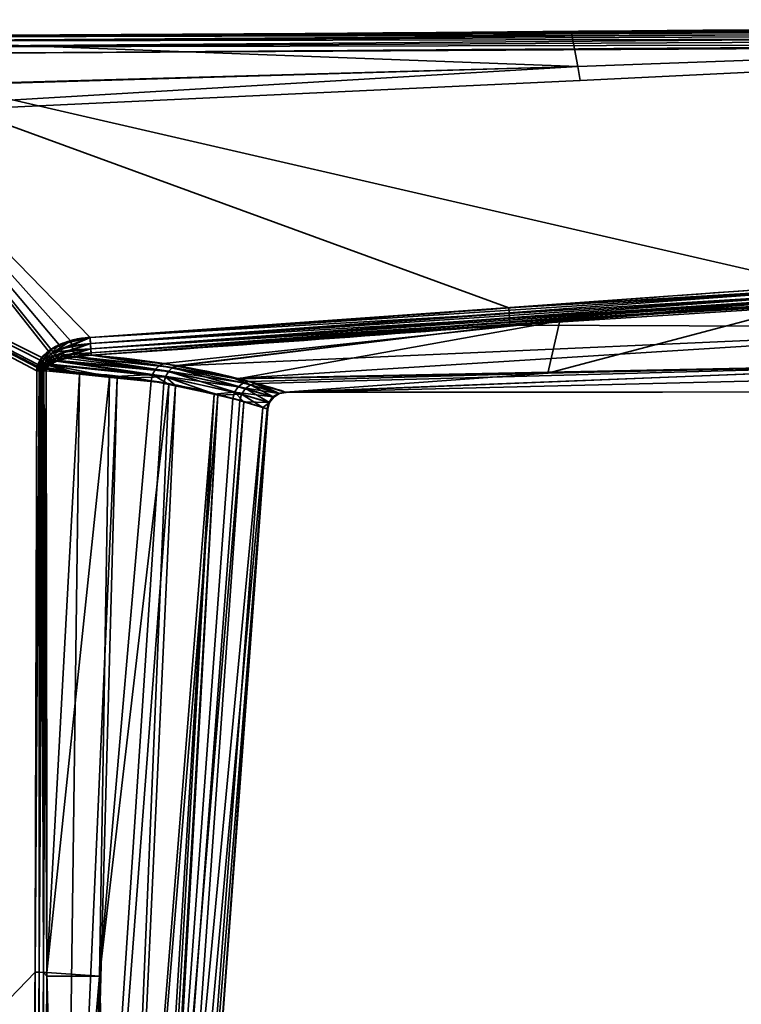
# Model space of a CAD drawing. Header units: millimetres. Extents: x -320 to 8070, y -96 to 57.
# Tile 65 of 111: x 4091 to 4111, y 27 to 54. Entities that reach past the tile are written whole.
import ezdxf

# ---------------------------------------------------------------- set-up
doc = ezdxf.new("R2010")
doc.units = ezdxf.units.MM
doc.layers.add('151', color=7, linetype='Continuous', true_color=0xffffff)

# ---------------------------------------------------------------- blocks, each defined once
blk = doc.blocks.new('UG_SURFACE_002')
at = {"layer": '151', "color": 251, "linetype": 'Continuous', "lineweight": 35}
for points in [[(4106.555, 53.789, 1114.372), (4085.741, 53.697, 1114.481), (4137.999, 53.976, 1114.655)], [(4137.999, 53.904, 1114.794), (4137.999, 53.976, 1114.655), (4085.741, 53.697, 1114.481)], [(4137.999, 53.976, 1093.346), (4137.999, 53.904, 1093.206), (4085.741, 53.664, 1093.322)], [(4137.999, 53.976, 1093.346), (4085.741, 53.697, 1093.519), (4106.555, 53.789, 1093.628)], [(4085.741, 53.664, 1093.322), (4085.741, 53.697, 1093.519), (4137.999, 53.976, 1093.346)], [(4138, 53.794, 1114.905), (4137.999, 53.904, 1114.794), (4085.741, 53.664, 1114.678)], [(4085.741, 53.697, 1114.481), (4085.741, 53.664, 1114.678), (4137.999, 53.904, 1114.794)], [(4137.999, 53.904, 1093.206), (4138, 53.794, 1093.096), (4085.741, 53.557, 1093.153)], [(4085.741, 53.557, 1093.153), (4085.741, 53.664, 1093.322), (4137.999, 53.904, 1093.206)], [(4137.999, 53.976, 1114.655), (4137.98, 54, 1114.5), (4106.555, 53.789, 1114.372)], [(4137.98, 54, 1093.5), (4106.555, 53.789, 1093.628), (4106.731, 52.855, 1098.436)], [(4106.731, 52.855, 1109.564), (4106.555, 53.789, 1114.372), (4137.98, 54, 1114.5)], [(4106.555, 53.789, 1093.628), (4137.98, 54, 1093.5), (4137.999, 53.976, 1093.346)], [(4137.98, 54, 1114.5), (4137.979, 53.999, 1109.419), (4106.731, 52.855, 1109.564)], [(4106.731, 52.855, 1098.436), (4137.979, 53.999, 1098.581), (4137.98, 54, 1093.5)], [(4137.979, 53.999, 1098.581), (4106.731, 52.855, 1098.436), (4106.801, 52.475, 1104)], [(4106.801, 52.475, 1104), (4106.731, 52.855, 1109.564), (4137.979, 53.999, 1109.419)], [(4137.979, 53.999, 1109.419), (4137.979, 53.999, 1104), (4106.801, 52.475, 1104)], [(4106.801, 52.475, 1104), (4137.979, 53.999, 1104), (4137.979, 53.999, 1098.581)], [(4085.741, 53.649, 1093.713), (4075.492, 51.979, 1098.318), (4106.731, 52.855, 1098.436)], [(4106.731, 52.855, 1109.564), (4075.492, 51.94, 1109.69), (4085.741, 53.649, 1114.287)], [(4138, 53.654, 1114.976), (4138, 53.794, 1114.905), (4085.741, 53.557, 1114.847)], [(4085.741, 53.664, 1114.678), (4085.741, 53.557, 1114.847), (4138, 53.794, 1114.905)], [(4085.742, 53.393, 1093.04), (4085.741, 53.557, 1093.153), (4138, 53.794, 1093.096)], [(4106.555, 53.789, 1114.372), (4085.741, 53.649, 1114.287), (4085.741, 53.697, 1114.481)], [(4106.731, 52.855, 1098.436), (4106.555, 53.789, 1093.628), (4085.741, 53.649, 1093.713)], [(4085.741, 53.649, 1114.287), (4106.555, 53.789, 1114.372), (4106.731, 52.855, 1109.564)], [(4085.741, 53.697, 1093.519), (4085.741, 53.649, 1093.713), (4106.555, 53.789, 1093.628)], [(4085.741, 53.557, 1114.847), (4085.742, 53.393, 1114.96), (4138, 53.654, 1114.976)], [(4138, 53.794, 1093.096), (4138, 53.654, 1093.024), (4085.742, 53.393, 1093.04)], [(4138, 53.5, 1115), (4138, 53.654, 1114.976), (4085.742, 53.393, 1114.96)], [(4085.742, 53.393, 1093.04), (4138, 53.654, 1093.024), (4138, 53.5, 1093)], [(4085.742, 53.393, 1114.96), (4085.743, 53.197, 1115), (4138, 53.5, 1115)], [(4138, 53.5, 1093), (4085.743, 53.197, 1093), (4085.742, 53.393, 1093.04)], [(4113.32, 46.841, 1115), (4146.49, 48.233, 1115), (4138, 53.5, 1115), (4085.743, 53.197, 1115)], [(4085.743, 53.197, 1093), (4138, 53.5, 1093), (4137.975, 48.234, 1093), (4104.834, 46.219, 1093)], [(4085.743, 53.197, 1115), (4075.5, 53.146, 1115), (4092.006, 44.859, 1115), (4092.256, 45.082, 1115)], [(4092.188, 45.034, 1093), (4091.955, 44.787, 1093), (4075.5, 53.146, 1093), (4085.743, 53.197, 1093)], [(4091.815, 27.953, 1115), (4091.864, 44.489, 1115), (4075.5, 53.146, 1115), (4075.5, 11, 1115)], [(4091.864, 44.489, 1115), (4091.872, 44.58, 1115), (4075.5, 53.146, 1115)], [(4091.872, 44.58, 1115), (4091.896, 44.667, 1115), (4075.5, 53.146, 1115)], [(4091.896, 44.667, 1115), (4092.006, 44.859, 1115), (4075.5, 53.146, 1115)], [(4075.5, 11, 1093), (4075.5, 53.146, 1093), (4091.864, 44.489, 1093), (4091.815, 27.953, 1093)], [(4075.5, 53.146, 1093), (4091.879, 44.612, 1093), (4091.864, 44.489, 1093)], [(4075.5, 53.146, 1093), (4091.955, 44.787, 1093), (4091.879, 44.612, 1093)], [(4085.743, 53.197, 1115), (4093.328, 45.411, 1115), (4113.32, 46.841, 1115)], [(4085.743, 53.197, 1115), (4092.786, 45.318, 1115), (4093.328, 45.411, 1115)], [(4085.743, 53.197, 1115), (4092.256, 45.082, 1115), (4092.786, 45.318, 1115)], [(4085.743, 53.197, 1093), (4092.479, 45.205, 1093), (4092.188, 45.034, 1093)], [(4104.834, 46.219, 1093), (4093.328, 45.411, 1093), (4085.743, 53.197, 1093)], [(4093.328, 45.411, 1093), (4092.479, 45.205, 1093), (4085.743, 53.197, 1093)], [(4075.488, 51.011, 1104), (4106.801, 52.475, 1104), (4106.731, 52.855, 1098.436)], [(4075.488, 51.011, 1104), (4075.492, 51.94, 1109.69), (4106.731, 52.855, 1109.564)], [(4106.731, 52.855, 1109.564), (4106.801, 52.475, 1104), (4075.488, 51.011, 1104)], [(4106.731, 52.855, 1098.436), (4075.492, 51.979, 1098.318), (4075.488, 51.011, 1104)], [(4106.801, 52.475, 1104), (4075.488, 51.011, 1104), (4075.488, 51.011, 1104)], [(4104.834, 46.219, 1093), (4137.975, 48.234, 1093), (4137.977, 48.124, 1093.012)], [(4137.977, 48.124, 1093.012), (4104.846, 46.068, 1093.023), (4104.834, 46.219, 1093)], [(4104.856, 45.932, 1093.091), (4104.846, 46.068, 1093.023), (4137.977, 48.124, 1093.012)], [(4137.977, 48.124, 1093.012), (4137.979, 48.02, 1093.048), (4104.856, 45.932, 1093.091)], [(4104.863, 45.822, 1093.196), (4104.856, 45.932, 1093.091), (4137.979, 48.02, 1093.048)], [(4137.979, 48.02, 1093.048), (4137.98, 47.925, 1093.107), (4104.863, 45.822, 1093.196)], [(4119.769, 46.693, 1093.265), (4104.863, 45.822, 1093.196), (4137.98, 47.925, 1093.107)], [(4113.329, 46.705, 1114.981), (4113.32, 46.841, 1115), (4093.328, 45.411, 1115)], [(4093.328, 45.411, 1115), (4093.339, 45.242, 1114.97), (4113.329, 46.705, 1114.981)], [(4113.338, 46.578, 1114.925), (4113.329, 46.705, 1114.981), (4093.339, 45.242, 1114.97)], [(4093.339, 45.242, 1114.97), (4093.349, 45.093, 1114.885), (4113.338, 46.578, 1114.925)], [(4113.346, 46.472, 1114.837), (4113.338, 46.578, 1114.925), (4093.349, 45.093, 1114.885)], [(4119.769, 46.693, 1093.265), (4104.869, 45.75, 1093.33), (4104.863, 45.822, 1093.196)], [(4104.869, 45.75, 1093.33), (4119.769, 46.693, 1093.265), (4119.62, 45.696, 1095.484)], [(4093.349, 45.093, 1114.885), (4093.356, 44.982, 1114.754), (4113.346, 46.472, 1114.837)], [(4106.239, 45.87, 1114.677), (4113.346, 46.472, 1114.837), (4093.356, 44.982, 1114.754)], [(4105.912, 44.424, 1109.691), (4119.504, 44.724, 1109.829), (4113.352, 46.395, 1114.722)], [(4113.352, 46.395, 1114.722), (4106.239, 45.87, 1114.677), (4105.912, 44.424, 1109.691)], [(4106.239, 45.87, 1114.677), (4113.352, 46.395, 1114.722), (4113.346, 46.472, 1114.837)], [(4093.328, 45.411, 1093), (4104.834, 46.219, 1093), (4104.846, 46.068, 1093.023)], [(4104.846, 46.068, 1093.023), (4093.339, 45.242, 1093.03), (4093.328, 45.411, 1093)], [(4093.339, 45.242, 1093.03), (4104.846, 46.068, 1093.023), (4104.856, 45.932, 1093.091)], [(4104.856, 45.932, 1093.091), (4093.349, 45.093, 1093.115), (4093.339, 45.242, 1093.03)], [(4093.349, 45.093, 1093.115), (4104.856, 45.932, 1093.091), (4104.863, 45.822, 1093.196)], [(4104.863, 45.822, 1093.196), (4093.356, 44.982, 1093.246), (4093.349, 45.093, 1093.115)], [(4093.356, 44.982, 1114.754), (4093.36, 44.921, 1114.594), (4106.239, 45.87, 1114.677)], [(4093.356, 44.982, 1093.246), (4104.863, 45.822, 1093.196), (4104.869, 45.75, 1093.33)], [(4106.239, 45.87, 1114.677), (4093.36, 44.921, 1114.594), (4095.358, 44.695, 1112.794)], [(4106.239, 45.87, 1114.677), (4095.358, 44.695, 1112.794), (4097.375, 44.269, 1109.603)], [(4097.375, 44.269, 1109.603), (4105.912, 44.424, 1109.691), (4106.239, 45.87, 1114.677)], [(4104.869, 45.75, 1093.33), (4093.36, 44.921, 1093.406), (4093.356, 44.982, 1093.246)], [(4095.723, 44.635, 1095.629), (4093.36, 44.921, 1093.406), (4104.869, 45.75, 1093.33)], [(4095.758, 44.627, 1095.69), (4095.723, 44.635, 1095.629), (4104.869, 45.75, 1093.33)], [(4104.869, 45.75, 1093.33), (4119.62, 45.696, 1095.484), (4095.758, 44.627, 1095.69)], [(4097.304, 44.279, 1098.384), (4095.758, 44.627, 1095.69), (4119.62, 45.696, 1095.484)], [(4119.62, 45.696, 1095.484), (4119.504, 44.728, 1098.156), (4097.304, 44.279, 1098.384)], [(4092.786, 45.318, 1115), (4092.256, 45.082, 1115), (4092.312, 44.998, 1114.99)], [(4092.312, 44.998, 1114.99), (4092.824, 45.186, 1114.981), (4092.786, 45.318, 1115)], [(4092.528, 45.099, 1093.014), (4092.479, 45.205, 1093), (4093.328, 45.411, 1093)], [(4093.328, 45.411, 1093), (4093.339, 45.242, 1093.03), (4092.528, 45.099, 1093.014)], [(4092.574, 44.998, 1093.055), (4092.528, 45.099, 1093.014), (4093.339, 45.242, 1093.03)], [(4093.339, 45.242, 1093.03), (4093.349, 45.093, 1093.115), (4092.574, 44.998, 1093.055)], [(4093.328, 45.411, 1115), (4092.786, 45.318, 1115), (4092.824, 45.186, 1114.981)], [(4092.824, 45.186, 1114.981), (4093.339, 45.242, 1114.97), (4093.328, 45.411, 1115)], [(4093.339, 45.242, 1114.97), (4092.824, 45.186, 1114.981), (4092.858, 45.064, 1114.924)], [(4092.858, 45.064, 1114.924), (4093.349, 45.093, 1114.885), (4093.339, 45.242, 1114.97)], [(4092.019, 44.747, 1093.006), (4091.955, 44.787, 1093), (4092.188, 45.034, 1093)], [(4092.256, 45.082, 1115), (4092.006, 44.859, 1115), (4092.069, 44.809, 1114.993)], [(4092.188, 45.034, 1093), (4092.247, 44.958, 1093.009), (4092.019, 44.747, 1093.006)], [(4092.082, 44.708, 1093.023), (4092.019, 44.747, 1093.006), (4092.247, 44.958, 1093.009)], [(4092.069, 44.809, 1114.993), (4092.312, 44.998, 1114.99), (4092.256, 45.082, 1115)], [(4092.366, 44.917, 1114.959), (4092.312, 44.998, 1114.99), (4092.069, 44.809, 1114.993)], [(4092.247, 44.958, 1093.009), (4092.302, 44.884, 1093.037), (4092.082, 44.708, 1093.023)], [(4092.247, 44.958, 1093.009), (4092.188, 45.034, 1093), (4092.479, 45.205, 1093)], [(4092.479, 45.205, 1093), (4092.528, 45.099, 1093.014), (4092.247, 44.958, 1093.009)], [(4092.302, 44.884, 1093.037), (4092.247, 44.958, 1093.009), (4092.528, 45.099, 1093.014)], [(4092.528, 45.099, 1093.014), (4092.574, 44.998, 1093.055), (4092.302, 44.884, 1093.037)], [(4092.354, 44.816, 1093.082), (4092.302, 44.884, 1093.037), (4092.574, 44.998, 1093.055)], [(4092.858, 45.064, 1114.924), (4092.824, 45.186, 1114.981), (4092.312, 44.998, 1114.99)], [(4092.312, 44.998, 1114.99), (4092.366, 44.917, 1114.959), (4092.858, 45.064, 1114.924)], [(4092.574, 44.998, 1093.055), (4092.615, 44.909, 1093.121), (4092.354, 44.816, 1093.082)], [(4092.888, 44.962, 1114.835), (4092.858, 45.064, 1114.924), (4092.366, 44.917, 1114.959)], [(4092.366, 44.917, 1114.959), (4092.415, 44.843, 1114.909), (4092.888, 44.962, 1114.835)], [(4092.888, 44.962, 1114.835), (4092.415, 44.843, 1114.909), (4092.458, 44.779, 1114.843)], [(4092.458, 44.779, 1114.843), (4092.9, 44.885, 1114.723), (4092.888, 44.962, 1114.835)], [(4092.615, 44.909, 1093.121), (4092.574, 44.998, 1093.055), (4093.349, 45.093, 1093.115)], [(4093.349, 45.093, 1093.115), (4093.356, 44.982, 1093.246), (4092.615, 44.909, 1093.121)], [(4092.615, 44.909, 1093.121), (4093.356, 44.982, 1093.246), (4092.911, 44.868, 1093.282)], [(4093.349, 45.093, 1114.885), (4092.858, 45.064, 1114.924), (4092.888, 44.962, 1114.835)], [(4092.888, 44.962, 1114.835), (4093.356, 44.982, 1114.754), (4093.349, 45.093, 1114.885)], [(4093.356, 44.982, 1114.754), (4092.888, 44.962, 1114.835), (4092.909, 44.887, 1114.72)], [(4092.9, 44.885, 1114.723), (4092.909, 44.887, 1114.72), (4092.888, 44.962, 1114.835)], [(4092.909, 44.887, 1114.72), (4093.36, 44.921, 1114.594), (4093.356, 44.982, 1114.754)], [(4093.356, 44.982, 1093.246), (4093.36, 44.921, 1093.406), (4092.911, 44.868, 1093.282)], [(4098.715, 43.899, 1103.749), (4146.862, 45.079, 1098.017), (4119.407, 43.911, 1103.992)], [(4119.504, 44.728, 1098.156), (4146.862, 45.079, 1098.017), (4098.715, 43.899, 1103.749)], [(4091.946, 44.596, 1093.005), (4091.879, 44.612, 1093), (4091.955, 44.787, 1093)], [(4092.006, 44.859, 1115), (4091.896, 44.667, 1115), (4091.962, 44.644, 1114.995)], [(4091.955, 44.787, 1093), (4092.019, 44.747, 1093.006), (4091.946, 44.596, 1093.005)], [(4092.01, 44.58, 1093.019), (4091.946, 44.596, 1093.005), (4092.019, 44.747, 1093.006)], [(4091.962, 44.644, 1114.995), (4092.069, 44.809, 1114.993), (4092.006, 44.859, 1115)], [(4092.13, 44.76, 1114.974), (4092.069, 44.809, 1114.993), (4091.962, 44.644, 1114.995)], [(4091.962, 44.644, 1114.995), (4092.026, 44.62, 1114.981), (4092.13, 44.76, 1114.974)], [(4092.019, 44.747, 1093.006), (4092.082, 44.708, 1093.023), (4092.01, 44.58, 1093.019)], [(4092.073, 44.564, 1093.041), (4092.01, 44.58, 1093.019), (4092.082, 44.708, 1093.023)], [(4092.188, 44.714, 1114.943), (4092.13, 44.76, 1114.974), (4092.026, 44.62, 1114.981)], [(4092.026, 44.62, 1114.981), (4092.088, 44.598, 1114.956), (4092.188, 44.714, 1114.943)], [(4092.069, 44.809, 1114.993), (4092.13, 44.76, 1114.974), (4092.366, 44.917, 1114.959)], [(4092.082, 44.708, 1093.023), (4092.141, 44.671, 1093.051), (4092.073, 44.564, 1093.041)], [(4092.132, 44.55, 1093.073), (4092.073, 44.564, 1093.041), (4092.141, 44.671, 1093.051)], [(4092.141, 44.671, 1093.051), (4092.082, 44.708, 1093.023), (4092.302, 44.884, 1093.037)], [(4092.188, 44.714, 1114.943), (4092.088, 44.598, 1114.956), (4092.146, 44.577, 1114.924)], [(4092.415, 44.843, 1114.909), (4092.366, 44.917, 1114.959), (4092.13, 44.76, 1114.974)], [(4092.13, 44.76, 1114.974), (4092.188, 44.714, 1114.943), (4092.415, 44.843, 1114.909)], [(4092.141, 44.671, 1093.051), (4092.196, 44.636, 1093.089), (4092.132, 44.55, 1093.073)], [(4092.302, 44.884, 1093.037), (4092.354, 44.816, 1093.082), (4092.141, 44.671, 1093.051)], [(4092.225, 44.653, 1093.096), (4092.141, 44.671, 1093.051), (4092.354, 44.816, 1093.082)], [(4092.225, 44.653, 1093.096), (4092.196, 44.636, 1093.089), (4092.141, 44.671, 1093.051)], [(4092.146, 44.577, 1114.924), (4092.223, 44.653, 1114.904), (4092.188, 44.714, 1114.943)], [(4092.415, 44.843, 1114.909), (4092.188, 44.714, 1114.943), (4092.241, 44.671, 1114.899)], [(4092.223, 44.653, 1114.904), (4092.241, 44.671, 1114.899), (4092.188, 44.714, 1114.943)], [(4092.241, 44.671, 1114.899), (4092.223, 44.653, 1114.904), (4095.047, 44.388, 1112.559)], [(4092.354, 44.816, 1093.082), (4092.4, 44.756, 1093.142), (4092.225, 44.653, 1093.096)], [(4095.397, 44.33, 1095.852), (4092.225, 44.653, 1093.096), (4092.4, 44.756, 1093.142)], [(4092.241, 44.671, 1114.899), (4092.458, 44.779, 1114.843), (4092.415, 44.843, 1114.909)], [(4092.458, 44.779, 1114.843), (4092.241, 44.671, 1114.899), (4095.047, 44.388, 1112.559)], [(4092.4, 44.756, 1093.142), (4092.354, 44.816, 1093.082), (4092.615, 44.909, 1093.121)], [(4092.615, 44.909, 1093.121), (4092.649, 44.837, 1093.208), (4092.4, 44.756, 1093.142)], [(4095.479, 44.476, 1095.806), (4092.4, 44.756, 1093.142), (4092.649, 44.837, 1093.208)], [(4092.4, 44.756, 1093.142), (4095.479, 44.476, 1095.806), (4095.397, 44.33, 1095.852)], [(4092.9, 44.885, 1114.723), (4092.458, 44.779, 1114.843), (4095.124, 44.534, 1112.608)], [(4095.047, 44.388, 1112.559), (4095.124, 44.534, 1112.608), (4092.458, 44.779, 1114.843)], [(4092.911, 44.868, 1093.282), (4092.649, 44.837, 1093.208), (4092.615, 44.909, 1093.121)], [(4095.479, 44.476, 1095.806), (4092.649, 44.837, 1093.208), (4092.911, 44.868, 1093.282)], [(4092.909, 44.887, 1114.72), (4092.9, 44.885, 1114.723), (4095.232, 44.64, 1112.689)], [(4095.124, 44.534, 1112.608), (4095.232, 44.64, 1112.689), (4092.9, 44.885, 1114.723)], [(4093.36, 44.921, 1114.594), (4092.909, 44.887, 1114.72), (4095.232, 44.64, 1112.689)], [(4095.592, 44.582, 1095.728), (4092.911, 44.868, 1093.282), (4093.36, 44.921, 1093.406)], [(4092.911, 44.868, 1093.282), (4095.592, 44.582, 1095.728), (4095.479, 44.476, 1095.806)], [(4095.232, 44.64, 1112.689), (4095.358, 44.695, 1112.794), (4093.36, 44.921, 1114.594)], [(4093.36, 44.921, 1093.406), (4095.723, 44.635, 1095.629), (4095.592, 44.582, 1095.728)], [(4097.375, 44.269, 1109.603), (4095.358, 44.695, 1112.794), (4095.232, 44.64, 1112.689)], [(4097.908, 44.143, 1099.438), (4097.304, 44.279, 1098.384), (4119.504, 44.728, 1098.156)], [(4098.715, 43.899, 1103.749), (4097.908, 44.143, 1099.438), (4119.504, 44.728, 1098.156)], [(4119.407, 43.911, 1103.992), (4119.504, 44.724, 1109.829), (4098.693, 43.906, 1104.805)], [(4098.693, 43.906, 1104.805), (4119.504, 44.724, 1109.829), (4105.912, 44.424, 1109.691)], [(4091.931, 44.489, 1114.994), (4091.815, 27.953, 1115), (4091.933, 27.953, 1114.986)], [(4091.931, 44.489, 1114.994), (4091.864, 44.489, 1115), (4091.815, 27.953, 1115)], [(4091.815, 27.953, 1093), (4091.864, 44.489, 1093), (4091.931, 44.489, 1093.006)], [(4091.931, 44.489, 1093.006), (4091.933, 27.953, 1093.014), (4091.815, 27.953, 1093)], [(4091.931, 44.489, 1093.006), (4091.864, 44.489, 1093), (4091.879, 44.612, 1093)], [(4091.872, 44.58, 1115), (4091.864, 44.489, 1115), (4091.931, 44.489, 1114.994)], [(4091.896, 44.667, 1115), (4091.872, 44.58, 1115), (4091.939, 44.568, 1114.995)], [(4091.931, 44.489, 1114.994), (4091.939, 44.568, 1114.995), (4091.872, 44.58, 1115)], [(4091.879, 44.612, 1093), (4091.946, 44.596, 1093.005), (4091.931, 44.489, 1093.006)], [(4091.939, 44.568, 1114.995), (4091.962, 44.644, 1114.995), (4091.896, 44.667, 1115)], [(4091.953, 44.489, 1093.008), (4091.931, 44.489, 1093.006), (4091.946, 44.596, 1093.005)], [(4091.939, 44.568, 1114.995), (4091.931, 44.489, 1114.994), (4091.953, 44.489, 1114.992)], [(4091.933, 27.953, 1114.986), (4091.953, 44.489, 1114.992), (4091.931, 44.489, 1114.994)], [(4091.931, 44.489, 1093.006), (4091.953, 44.489, 1093.008), (4091.933, 27.953, 1093.014)], [(4091.933, 27.953, 1114.986), (4092.044, 27.952, 1114.944), (4092.039, 44.489, 1114.968)], [(4092.039, 44.489, 1114.968), (4091.996, 44.489, 1114.98), (4091.933, 27.953, 1114.986)], [(4091.996, 44.489, 1114.98), (4091.953, 44.489, 1114.992), (4091.933, 27.953, 1114.986)], [(4091.933, 27.953, 1093.014), (4091.953, 44.489, 1093.008), (4091.996, 44.489, 1093.02)], [(4091.996, 44.489, 1093.02), (4092.044, 27.952, 1093.055), (4091.933, 27.953, 1093.014)], [(4092.026, 44.62, 1114.981), (4091.962, 44.644, 1114.995), (4091.939, 44.568, 1114.995)], [(4091.939, 44.568, 1114.995), (4092.004, 44.556, 1114.982), (4092.026, 44.62, 1114.981)], [(4092.004, 44.556, 1114.982), (4091.939, 44.568, 1114.995), (4091.953, 44.489, 1114.992)], [(4091.946, 44.596, 1093.005), (4092.01, 44.58, 1093.019), (4091.996, 44.489, 1093.02)], [(4091.996, 44.489, 1093.02), (4091.953, 44.489, 1093.008), (4091.946, 44.596, 1093.005)], [(4091.953, 44.489, 1114.992), (4091.996, 44.489, 1114.98), (4092.004, 44.556, 1114.982)], [(4092.039, 44.489, 1093.032), (4091.996, 44.489, 1093.02), (4092.01, 44.58, 1093.019)], [(4092.004, 44.556, 1114.982), (4091.996, 44.489, 1114.98), (4092.039, 44.489, 1114.968)], [(4091.996, 44.489, 1093.02), (4092.039, 44.489, 1093.032), (4092.044, 27.952, 1093.055)], [(4092.088, 44.598, 1114.956), (4092.026, 44.62, 1114.981), (4092.004, 44.556, 1114.982)], [(4092.004, 44.556, 1114.982), (4092.067, 44.544, 1114.959), (4092.088, 44.598, 1114.956)], [(4092.039, 44.489, 1114.968), (4092.067, 44.544, 1114.959), (4092.004, 44.556, 1114.982)], [(4092.039, 44.489, 1093.032), (4092.01, 44.58, 1093.019), (4092.073, 44.564, 1093.041)], [(4092.073, 44.564, 1093.041), (4092.059, 44.488, 1093.041), (4092.039, 44.489, 1093.032)], [(4092.039, 44.489, 1114.968), (4092.059, 44.488, 1114.959), (4092.067, 44.544, 1114.959)], [(4092.059, 44.488, 1114.959), (4092.039, 44.489, 1114.968), (4092.044, 27.952, 1114.944)], [(4092.044, 27.952, 1093.055), (4092.039, 44.489, 1093.032), (4092.059, 44.488, 1093.041)], [(4092.044, 27.952, 1114.944), (4092.143, 27.952, 1114.878), (4092.12, 44.488, 1114.93)], [(4092.12, 44.488, 1114.93), (4092.059, 44.488, 1114.959), (4092.044, 27.952, 1114.944)], [(4092.059, 44.488, 1093.041), (4092.143, 27.952, 1093.122), (4092.044, 27.952, 1093.055)], [(4092.12, 44.488, 1093.07), (4092.059, 44.488, 1093.041), (4092.073, 44.564, 1093.041)], [(4092.067, 44.544, 1114.959), (4092.059, 44.488, 1114.959), (4092.12, 44.488, 1114.93)], [(4092.059, 44.488, 1093.041), (4092.12, 44.488, 1093.07), (4092.143, 27.952, 1093.122)], [(4092.088, 44.598, 1114.956), (4092.067, 44.544, 1114.959), (4092.126, 44.534, 1114.928)], [(4092.12, 44.488, 1114.93), (4092.126, 44.534, 1114.928), (4092.067, 44.544, 1114.959)], [(4092.073, 44.564, 1093.041), (4092.132, 44.55, 1093.073), (4092.12, 44.488, 1093.07)], [(4092.126, 44.534, 1114.928), (4092.146, 44.577, 1114.924), (4092.088, 44.598, 1114.956)], [(4093.038, 44.396, 1093.862), (4092.12, 44.488, 1093.07), (4092.132, 44.55, 1093.073)], [(4092.126, 44.534, 1114.928), (4092.12, 44.488, 1114.93), (4093.859, 44.327, 1113.496)], [(4093.859, 44.327, 1113.496), (4092.12, 44.488, 1114.93), (4092.143, 27.952, 1114.878)], [(4092.143, 27.952, 1093.122), (4092.12, 44.488, 1093.07), (4093.038, 44.396, 1093.862)], [(4092.146, 44.577, 1114.924), (4092.126, 44.534, 1114.928), (4093.859, 44.327, 1113.496)], [(4092.132, 44.55, 1093.073), (4092.196, 44.636, 1093.089), (4093.038, 44.396, 1093.862)], [(4093.859, 44.327, 1113.496), (4092.223, 44.653, 1114.904), (4092.146, 44.577, 1114.924)], [(4092.196, 44.636, 1093.089), (4092.225, 44.653, 1093.096), (4093.038, 44.396, 1093.862)], [(4093.859, 44.327, 1113.496), (4095.047, 44.388, 1112.559), (4092.223, 44.653, 1114.904)], [(4092.225, 44.653, 1093.096), (4095.397, 44.33, 1095.852), (4094.072, 44.292, 1094.753)], [(4094.072, 44.292, 1094.753), (4093.038, 44.396, 1093.862), (4092.225, 44.653, 1093.096)], [(4097.401, 44.055, 1108.97), (4095.124, 44.534, 1112.608), (4095.047, 44.388, 1112.559)], [(4097.542, 44.157, 1109.016), (4095.232, 44.64, 1112.689), (4095.124, 44.534, 1112.608)], [(4095.124, 44.534, 1112.608), (4097.401, 44.055, 1108.97), (4097.542, 44.157, 1109.016)], [(4095.232, 44.64, 1112.689), (4097.542, 44.157, 1109.016), (4097.375, 44.269, 1109.603)], [(4097.493, 43.854, 1099.558), (4095.397, 44.33, 1095.852), (4095.479, 44.476, 1095.806)], [(4097.596, 44.001, 1099.536), (4095.479, 44.476, 1095.806), (4095.592, 44.582, 1095.728)], [(4095.479, 44.476, 1095.806), (4097.596, 44.001, 1099.536), (4097.493, 43.854, 1099.558)], [(4095.592, 44.582, 1095.728), (4095.723, 44.635, 1095.629), (4095.758, 44.627, 1095.69)], [(4095.592, 44.582, 1095.728), (4095.758, 44.627, 1095.69), (4097.304, 44.279, 1098.384)], [(4097.304, 44.279, 1098.384), (4097.741, 44.102, 1099.494), (4095.592, 44.582, 1095.728)], [(4095.592, 44.582, 1095.728), (4097.741, 44.102, 1099.494), (4097.596, 44.001, 1099.536)], [(4105.912, 44.424, 1109.691), (4097.375, 44.269, 1109.603), (4097.707, 44.199, 1109.079)], [(4105.912, 44.424, 1109.691), (4097.707, 44.199, 1109.079), (4098.693, 43.906, 1104.805)], [(4092.143, 27.952, 1093.122), (4093.038, 44.396, 1093.862), (4092.597, 11, 1094.039)], [(4092.143, 27.952, 1114.878), (4093.587, 27.845, 1113.426), (4093.859, 44.327, 1113.496)], [(4092.597, 11, 1094.039), (4093.038, 44.396, 1093.862), (4094.072, 44.292, 1094.753)], [(4094.072, 44.292, 1094.753), (4093.164, 11, 1095.113), (4092.597, 11, 1094.039)], [(4093.164, 11, 1095.113), (4094.072, 44.292, 1094.753), (4095.357, 44.162, 1095.86)], [(4093.164, 11, 1095.113), (4095.357, 44.162, 1095.86), (4095.674, 44.089, 1096.421)], [(4095.008, 44.22, 1112.548), (4093.859, 44.327, 1113.496), (4093.587, 27.845, 1113.426)], [(4093.587, 27.845, 1113.426), (4095.488, 44.116, 1111.778), (4095.008, 44.22, 1112.548)], [(4093.859, 44.327, 1113.496), (4095.008, 44.22, 1112.548), (4095.047, 44.388, 1112.559)], [(4095.397, 44.33, 1095.852), (4095.357, 44.162, 1095.86), (4094.072, 44.292, 1094.753)], [(4095.047, 44.388, 1112.559), (4095.008, 44.22, 1112.548), (4095.488, 44.116, 1111.778)], [(4097.3, 43.908, 1108.945), (4095.047, 44.388, 1112.559), (4095.488, 44.116, 1111.778), (4096.734, 43.846, 1109.778)], [(4095.047, 44.388, 1112.559), (4097.3, 43.908, 1108.945), (4097.401, 44.055, 1108.97)], [(4095.674, 44.089, 1096.421), (4095.357, 44.162, 1095.86), (4095.397, 44.33, 1095.852)], [(4095.397, 44.33, 1095.852), (4097.493, 43.854, 1099.558), (4096.836, 43.82, 1098.477)], [(4096.836, 43.82, 1098.477), (4095.674, 44.089, 1096.421), (4095.397, 44.33, 1095.852)], [(4097.304, 44.279, 1098.384), (4097.908, 44.143, 1099.438), (4097.741, 44.102, 1099.494)], [(4097.542, 44.157, 1109.016), (4097.707, 44.199, 1109.079), (4097.375, 44.269, 1109.603)], [(4098.51, 43.872, 1104.795), (4097.542, 44.157, 1109.016), (4097.401, 44.055, 1108.97)], [(4097.707, 44.199, 1109.079), (4097.542, 44.157, 1109.016), (4098.51, 43.872, 1104.795)], [(4098.51, 43.872, 1104.795), (4098.693, 43.906, 1104.805), (4097.707, 44.199, 1109.079)], [(4098.532, 43.865, 1103.752), (4097.741, 44.102, 1099.494), (4097.908, 44.143, 1099.438)], [(4097.908, 44.143, 1099.438), (4098.715, 43.899, 1103.749), (4098.532, 43.865, 1103.752)], [(4095.674, 44.089, 1096.421), (4094.147, 11, 1096.977), (4093.164, 11, 1095.113)], [(4094.107, 11, 1111.273), (4095.488, 44.116, 1111.778), (4093.587, 27.845, 1113.426)], [(4096.734, 43.846, 1109.778), (4095.488, 44.116, 1111.778), (4094.107, 11, 1111.273)], [(4094.147, 11, 1096.977), (4095.674, 44.089, 1096.421), (4096.836, 43.82, 1098.477)], [(4096.734, 43.846, 1109.778), (4097.252, 43.733, 1108.945), (4097.3, 43.908, 1108.945)], [(4097.3, 43.908, 1108.945), (4097.252, 43.733, 1108.945), (4097.555, 43.64, 1107.609)], [(4098.353, 43.773, 1104.787), (4097.401, 44.055, 1108.97), (4097.3, 43.908, 1108.945)], [(4098.242, 43.623, 1104.784), (4097.3, 43.908, 1108.945), (4097.555, 43.64, 1107.609)], [(4097.3, 43.908, 1108.945), (4098.242, 43.623, 1104.784), (4098.353, 43.773, 1104.787)], [(4097.401, 44.055, 1108.97), (4098.353, 43.773, 1104.787), (4098.51, 43.872, 1104.795)], [(4098.263, 43.616, 1103.756), (4097.493, 43.854, 1099.558), (4097.596, 44.001, 1099.536)], [(4098.374, 43.766, 1103.755), (4097.596, 44.001, 1099.536), (4097.741, 44.102, 1099.494)], [(4097.596, 44.001, 1099.536), (4098.374, 43.766, 1103.755), (4098.263, 43.616, 1103.756)], [(4097.741, 44.102, 1099.494), (4098.532, 43.865, 1103.752), (4098.374, 43.766, 1103.755)], [(4098.532, 43.865, 1103.752), (4098.51, 43.872, 1104.795), (4098.353, 43.773, 1104.787)], [(4098.353, 43.773, 1104.787), (4098.374, 43.766, 1103.755), (4098.532, 43.865, 1103.752)], [(4098.71, 43.901, 1103.992), (4098.693, 43.906, 1104.805), (4098.51, 43.872, 1104.795)], [(4098.51, 43.872, 1104.795), (4098.532, 43.865, 1103.752), (4098.71, 43.901, 1103.992)], [(4098.532, 43.865, 1103.752), (4098.715, 43.899, 1103.749), (4098.71, 43.901, 1103.992)], [(4098.693, 43.906, 1104.805), (4098.71, 43.901, 1103.992), (4119.407, 43.911, 1103.992)], [(4119.407, 43.911, 1103.992), (4098.71, 43.901, 1103.992), (4098.715, 43.899, 1103.749)], [(4094.107, 11, 1111.273), (4094.701, 11, 1110.199), (4096.734, 43.846, 1109.778)], [(4096.836, 43.82, 1098.477), (4094.934, 11, 1098.47), (4094.147, 11, 1096.977)], [(4094.701, 11, 1110.199), (4094.863, 11, 1109.341), (4096.734, 43.846, 1109.778)], [(4097.252, 43.733, 1108.945), (4096.734, 43.846, 1109.778), (4094.863, 11, 1109.341)], [(4097.555, 43.64, 1107.609), (4097.252, 43.733, 1108.945), (4094.863, 11, 1109.341)], [(4094.863, 11, 1109.341), (4095.258, 11, 1107.254), (4097.555, 43.64, 1107.609)], [(4096.836, 43.82, 1098.477), (4094.996, 11, 1098.883), (4094.934, 11, 1098.47)], [(4094.996, 11, 1098.883), (4096.836, 43.82, 1098.477), (4097.445, 43.678, 1099.557)], [(4094.996, 11, 1098.883), (4097.445, 43.678, 1099.557), (4098.074, 43.481, 1102.985)], [(4098.194, 43.443, 1104.784), (4097.555, 43.64, 1107.609), (4095.258, 11, 1107.254)], [(4097.493, 43.854, 1099.558), (4097.445, 43.678, 1099.557), (4096.836, 43.82, 1098.477)], [(4098.074, 43.481, 1102.985), (4097.445, 43.678, 1099.557), (4097.493, 43.854, 1099.558)], [(4097.493, 43.854, 1099.558), (4098.263, 43.616, 1103.756), (4098.074, 43.481, 1102.985)], [(4097.555, 43.64, 1107.609), (4098.194, 43.443, 1104.784), (4098.242, 43.623, 1104.784)], [(4098.263, 43.616, 1103.756), (4098.215, 43.436, 1103.755), (4098.074, 43.481, 1102.985)], [(4098.263, 43.616, 1103.756), (4098.242, 43.623, 1104.784), (4098.194, 43.443, 1104.784)], [(4098.194, 43.443, 1104.784), (4098.215, 43.436, 1103.755), (4098.263, 43.616, 1103.756)], [(4098.374, 43.766, 1103.755), (4098.353, 43.773, 1104.787), (4098.242, 43.623, 1104.784)], [(4098.242, 43.623, 1104.784), (4098.263, 43.616, 1103.756), (4098.374, 43.766, 1103.755)], [(4098.074, 43.481, 1102.985), (4095.627, 11, 1103.094), (4094.996, 11, 1098.883)], [(4095.258, 11, 1107.254), (4095.812, 11, 1104.328), (4098.194, 43.443, 1104.784)], [(4095.627, 11, 1103.094), (4098.074, 43.481, 1102.985), (4098.215, 43.436, 1103.755)], [(4095.812, 11, 1104.328), (4095.627, 11, 1103.094), (4098.215, 43.436, 1103.755)], [(4098.215, 43.436, 1103.755), (4098.194, 43.443, 1104.784), (4095.812, 11, 1104.328)], [(4075.5, 11, 1115), (4091.756, 11, 1115), (4091.815, 27.953, 1115)], [(4091.815, 27.953, 1093), (4091.756, 11, 1093), (4075.5, 11, 1093)], [(4091.815, 27.953, 1115), (4091.756, 11, 1115), (4091.875, 11, 1114.986)], [(4091.756, 11, 1093), (4091.815, 27.953, 1093), (4091.933, 27.953, 1093.014)], [(4091.933, 27.953, 1093.014), (4091.906, 11, 1093.026), (4091.756, 11, 1093)], [(4091.875, 11, 1114.986), (4091.933, 27.953, 1114.986), (4091.815, 27.953, 1115)], [(4091.875, 11, 1114.986), (4091.904, 11, 1114.973), (4091.933, 27.953, 1114.986)], [(4092.044, 27.952, 1114.944), (4091.933, 27.953, 1114.986), (4091.904, 11, 1114.973)], [(4091.904, 11, 1114.973), (4092.029, 11, 1114.919), (4092.044, 27.952, 1114.944)], [(4091.921, 11, 1093.028), (4091.906, 11, 1093.026), (4091.933, 27.953, 1093.014)], [(4091.921, 11, 1093.028), (4091.933, 27.953, 1093.014), (4092.044, 27.952, 1093.055)], [(4092.044, 27.952, 1093.055), (4092.041, 11, 1093.094), (4091.921, 11, 1093.028)], [(4092.029, 11, 1114.919), (4092.041, 11, 1114.908), (4092.044, 27.952, 1114.944)], [(4092.143, 27.845, 1114.878), (4092.044, 27.952, 1114.944), (4092.041, 11, 1114.908)], [(4092.068, 11, 1093.11), (4092.041, 11, 1093.094), (4092.044, 27.952, 1093.055)], [(4092.143, 27.845, 1114.878), (4092.143, 27.952, 1114.878), (4092.044, 27.952, 1114.944)], [(4092.068, 11, 1093.11), (4092.044, 27.952, 1093.055), (4092.143, 27.952, 1093.122)], [(4092.143, 27.952, 1093.122), (4092.152, 11, 1093.195), (4092.068, 11, 1093.11)], [(4092.597, 11, 1094.039), (4092.152, 11, 1093.195), (4092.143, 27.952, 1093.122)], [(4092.143, 27.952, 1114.878), (4092.143, 27.845, 1114.878), (4093.587, 27.845, 1113.426)], [(4092.041, 11, 1114.908), (4092.152, 11, 1114.805), (4092.143, 27.845, 1114.878)], [(4093.587, 27.845, 1113.426), (4092.143, 27.845, 1114.878), (4092.152, 11, 1114.805)], [(4092.152, 11, 1114.805), (4093.062, 11, 1113.16), (4093.587, 27.845, 1113.426)], [(4093.587, 27.845, 1113.426), (4093.062, 11, 1113.16), (4094.107, 11, 1111.273)]]:
    blk.add_3dface(points, dxfattribs=at)

msp = doc.modelspace()

# ---------------------------------------------------------------- linework, layer by layer
at = {"layer": '151', "color": 251, "linetype": 'Continuous', "lineweight": 35, "extrusion": (0.997886, 0.064982, -3.60723e-15)}
for centre, start, end in [((-220.678, 1114.5, 4087.627), 90, 169.2091), ((-220.678, 1093.5, 4087.627), 190.7909, 270)]:
    msp.add_arc(centre, 0.5, start, end, dxfattribs=at)
at = {"layer": '151', "color": 251, "linetype": 'Continuous', "lineweight": 35, "extrusion": (0.002638, 0.999997, 0)}
for centre, start, end in [((-4091.732, 1114.5, 55.284), 90, 120.747), ((-4091.732, 1093.5, 55.284), 239.253, 270)]:
    msp.add_arc(centre, 0.5, start, end, dxfattribs=at)
at = {"layer": '151', "color": 251, "linetype": 'Continuous', "lineweight": 35}
for points, knots in [([(4075.498, 53.587, 1114.264), (4085.915, 53.633, 1114.28), (4096.332, 53.74, 1114.321), (4117.165, 53.913, 1114.421), (4127.581, 53.973, 1114.474), (4148.415, 54.027, 1114.526), (4158.832, 54.074, 1114.58), (4179.666, 54.132, 1114.685), (4190.082, 54.143, 1114.73), (4200.499, 54.146, 1114.747)], [0, 0, 0, 0, 0.25, 0.25, 0.5, 0.5, 0.75, 0.75, 1, 1, 1, 1]), ([(4200.499, 54.146, 1093.253), (4190.082, 54.143, 1093.27), (4179.666, 54.132, 1093.315), (4158.832, 54.074, 1093.42), (4148.415, 54.027, 1093.474), (4127.581, 53.973, 1093.526), (4117.165, 53.913, 1093.579), (4096.332, 53.74, 1093.679), (4085.915, 53.633, 1093.72), (4075.498, 53.587, 1093.736)], [0, 0, 0, 0, 0.25, 0.25, 0.5, 0.5, 0.75, 0.75, 1, 1, 1, 1]), ([(4075.5, 53.146, 1093), (4085.917, 53.183, 1093), (4096.333, 53.27, 1093), (4117.166, 53.416, 1093), (4127.583, 53.473, 1093), (4158.833, 53.554, 1093), (4179.666, 53.685, 1093), (4200.5, 53.711, 1093)], [0, 0, 0, 0, 0.25, 0.25, 0.5, 0.5, 1, 1, 1, 1]), ([(4200.5, 53.711, 1115), (4179.666, 53.685, 1115), (4158.833, 53.554, 1115), (4127.583, 53.473, 1115), (4117.166, 53.416, 1115), (4096.333, 53.27, 1115), (4085.917, 53.183, 1115), (4075.5, 53.146, 1115)], [0, 0, 0, 0, 0.5, 0.5, 0.75, 0.75, 1, 1, 1, 1]), ([(4093.328, 45.411, 1115), (4102.246, 45.992, 1115), (4111.155, 46.719, 1115), (4124.53, 47.608, 1115), (4128.99, 47.857, 1115), (4135.682, 48.169, 1115), (4137.914, 48.253, 1115), (4142.385, 48.242, 1115), (4144.621, 48.232, 1115), (4164.737, 48.247, 1115), (4182.619, 48.237, 1115), (4200.5, 48.235, 1115)], [0, 0, 0, 0, 0.25, 0.25, 0.375, 0.375, 0.4375, 0.4375, 0.5, 0.5, 1, 1, 1, 1]), ([(4200.5, 48.235, 1093), (4182.617, 48.237, 1093), (4164.735, 48.247, 1093), (4144.617, 48.232, 1093), (4142.382, 48.242, 1093), (4137.911, 48.253, 1093), (4135.677, 48.169, 1093), (4128.983, 47.857, 1093), (4124.523, 47.607, 1093), (4111.151, 46.719, 1093), (4102.244, 45.992, 1093), (4093.328, 45.411, 1093)], [0, 0, 0, 0, 0.5, 0.5, 0.5625, 0.5625, 0.625, 0.625, 0.75, 0.75, 1, 1, 1, 1]), ([(4200.5, 47.848, 1114.816), (4182.622, 47.849, 1114.816), (4164.745, 47.86, 1114.816), (4144.632, 47.844, 1114.816), (4142.397, 47.854, 1114.816), (4137.927, 47.866, 1114.817), (4135.696, 47.778, 1114.812), (4129.006, 47.454, 1114.795), (4124.548, 47.193, 1114.779), (4111.18, 46.266, 1114.716), (4102.275, 45.512, 1114.651), (4093.36, 44.921, 1114.594)], [0, 0, 0, 0, 0.5, 0.5, 0.5625, 0.5625, 0.625, 0.625, 0.75, 0.75, 1, 1, 1, 1]), ([(4093.36, 44.921, 1093.406), (4102.273, 45.512, 1093.349), (4111.174, 46.265, 1093.284), (4124.54, 47.192, 1093.221), (4128.999, 47.453, 1093.205), (4135.691, 47.778, 1093.188), (4137.924, 47.866, 1093.183), (4142.394, 47.854, 1093.184), (4144.628, 47.844, 1093.184), (4164.742, 47.86, 1093.184), (4182.621, 47.849, 1093.184), (4200.5, 47.848, 1093.184)], [0, 0, 0, 0, 0.25, 0.25, 0.375, 0.375, 0.4375, 0.4375, 0.5, 0.5, 1, 1, 1, 1]), ([(4091.864, 44.489, 1115), (4091.864, 44.549, 1115), (4091.876, 44.611, 1115), (4091.921, 44.737, 1115), (4091.96, 44.801, 1115), (4092.076, 44.946, 1115), (4092.163, 45.02, 1115), (4092.417, 45.189, 1115), (4092.6, 45.265, 1115), (4092.962, 45.369, 1115), (4093.145, 45.399, 1115), (4093.328, 45.411, 1115)], [0, 0, 0, 0, 0.096721, 0.096721, 0.214423, 0.214423, 0.394065, 0.394065, 0.705671, 0.705671, 1, 1, 1, 1]), ([(4093.328, 45.411, 1093), (4093.015, 45.391, 1093), (4092.712, 45.322, 1093), (4092.29, 45.112, 1093), (4092.157, 45.024, 1093), (4091.944, 44.797, 1093), (4091.864, 44.648, 1093), (4091.864, 44.489, 1093)], [0, 0, 0, 0, 0.5, 0.5, 0.75, 0.75, 1, 1, 1, 1]), ([(4093.36, 44.921, 1114.594), (4093.209, 44.919, 1114.637), (4093.059, 44.908, 1114.679), (4092.757, 44.865, 1114.763), (4092.604, 44.832, 1114.804), (4092.382, 44.751, 1114.863), (4092.307, 44.718, 1114.882), (4092.225, 44.66, 1114.904), (4092.21, 44.648, 1114.908), (4092.177, 44.618, 1114.916), (4092.159, 44.599, 1114.92), (4092.139, 44.566, 1114.925), (4092.133, 44.553, 1114.927), (4092.122, 44.524, 1114.929), (4092.119, 44.506, 1114.93), (4092.12, 44.488, 1114.93)], [0, 0, 0, 0, 0.32854, 0.32854, 0.66503, 0.66503, 0.839481, 0.839481, 0.880866, 0.880866, 0.934487, 0.934487, 0.963019, 0.963019, 1, 1, 1, 1]), ([(4093.36, 44.921, 1093.406), (4093.122, 44.918, 1093.338), (4092.881, 44.894, 1093.271), (4092.564, 44.816, 1093.186), (4092.48, 44.79, 1093.163), (4092.327, 44.726, 1093.123), (4092.255, 44.689, 1093.104), (4092.18, 44.621, 1093.085), (4092.165, 44.605, 1093.081), (4092.144, 44.575, 1093.076), (4092.137, 44.563, 1093.074), (4092.125, 44.535, 1093.071), (4092.121, 44.519, 1093.07), (4092.12, 44.498, 1093.07), (4092.12, 44.493, 1093.07), (4092.12, 44.488, 1093.07)], [0, 0, 0, 0, 0.52176, 0.52176, 0.710692, 0.710692, 0.880314, 0.880314, 0.927377, 0.927377, 0.956353, 0.956353, 0.990365, 0.990365, 1, 1, 1, 1]), ([(4093.36, 44.921, 1114.594), (4095.036, 44.797, 1113.371), (4096.387, 44.532, 1111.772), (4098.229, 44.073, 1108.12), (4098.718, 43.898, 1106.074), (4098.717, 43.899, 1102.957), (4098.596, 43.939, 1101.935), (4098.125, 44.083, 1099.945), (4097.767, 44.188, 1098.963), (4096.39, 44.532, 1096.233), (4095.037, 44.797, 1094.629), (4093.36, 44.921, 1093.406)], [0, 0, 0, 0, 0.25, 0.25, 0.5, 0.5, 0.625, 0.625, 0.75, 0.75, 1, 1, 1, 1]), ([(4091.864, 44.489, 1093), (4091.85, 38.977, 1093), (4091.833, 33.465, 1093), (4091.797, 22.302, 1093), (4091.777, 16.651, 1093), (4091.756, 11, 1093)], [0, 0, 0, 0, 0.493777, 0.493777, 1, 1, 1, 1]), ([(4091.756, 11, 1115), (4091.777, 16.651, 1115), (4091.797, 22.302, 1115), (4091.833, 33.465, 1115), (4091.85, 38.977, 1115), (4091.864, 44.489, 1115)], [0, 0, 0, 0, 0.506223, 0.506223, 1, 1, 1, 1]), ([(4092.12, 44.488, 1093.07), (4093.07, 44.458, 1093.636), (4093.92, 44.377, 1094.311), (4095.432, 44.163, 1095.876), (4096.087, 44.028, 1096.767), (4097.135, 43.774, 1098.661), (4097.542, 43.652, 1099.692), (4098.079, 43.484, 1101.803), (4098.217, 43.436, 1102.888), (4098.218, 43.435, 1105.098), (4098.08, 43.483, 1106.192), (4097.545, 43.651, 1108.299), (4097.138, 43.773, 1109.332), (4095.567, 44.155, 1112.177), (4094.02, 44.427, 1113.799), (4092.12, 44.488, 1114.93)], [0, 0, 0, 0, 0.125, 0.125, 0.25, 0.25, 0.375, 0.375, 0.5, 0.5, 0.625, 0.625, 0.75, 0.75, 1, 1, 1, 1]), ([(4092.152, 11, 1093.195), (4092.153, 16.651, 1093.168), (4092.149, 22.301, 1093.143), (4092.137, 33.464, 1093.101), (4092.129, 38.976, 1093.084), (4092.12, 44.488, 1093.07)], [0, 0, 0, 0, 0.506202, 0.506202, 1, 1, 1, 1]), ([(4092.12, 44.488, 1114.93), (4092.129, 38.976, 1114.916), (4092.137, 33.464, 1114.899), (4092.149, 22.301, 1114.857), (4092.153, 16.651, 1114.832), (4092.152, 11, 1114.805)], [0, 0, 0, 0, 0.493798, 0.493798, 1, 1, 1, 1])]:
    msp.add_open_spline(points, degree=3, knots=knots, dxfattribs=at)

# ---------------------------------------------------------------- block references
msp.add_blockref('UG_SURFACE_002', (0, 0), dxfattribs=at)

doc.saveas('drawing.dxf')
